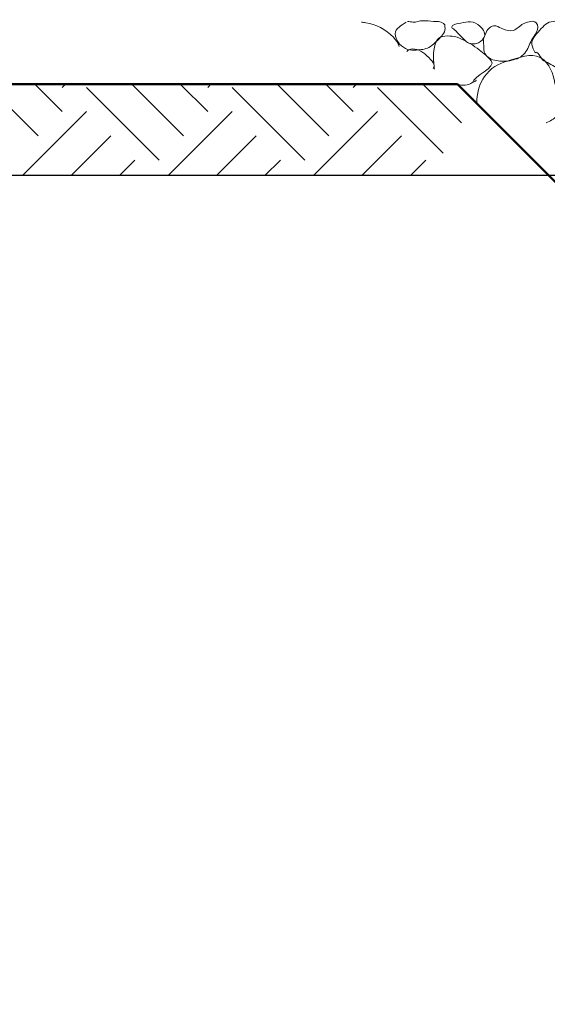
# Model space of a CAD drawing. Extents: x -312 to 328, y -156 to 292.
# Tile 56 of 89: x -10 to 1, y 170 to 191. Entities that reach past the tile are written whole.
import ezdxf

# ---------------------------------------------------------------- set-up
doc = ezdxf.new("R2010")
doc.units = 0
doc.header["$MEASUREMENT"] = 0
for name, color, linetype, lineweight in [('Level 1', 253, 'Continuous', 18), ('S-Anno-Dims', 33, 'Continuous', 35), ('S-Anno-Patt-Capy', 1, 'Continuous', 18), ('S-Sect-Fngr', 2, 'Continuous', 50)]:
    doc.layers.add(name, color=color, linetype=linetype, lineweight=lineweight)

msp = doc.modelspace()

# ---------------------------------------------------------------- linework, layer by layer
at = {"layer": 'Level 1', "color": 214, "linetype": 'Continuous', "lineweight": 25}
msp.add_3dface([(-311.9741, -156.26001), (328.0259, -156.26001), (328.0259, 291.73999), (-311.9741, 291.73999)], dxfattribs=at)
msp.add_3dface([(-311.9741, -156.26001), (328.0259, -156.26001), (328.0259, 291.73999), (-311.9741, 291.73999)], dxfattribs=at)
msp.add_3dface([(-311.9741, -156.26001), (328.0259, -156.26001), (328.0259, 291.73999), (-311.9741, 291.73999)], dxfattribs=at)
at = {"layer": 'S-Anno-Dims', "lineweight": 25}
msp.add_line((8.16265, 187.96912), (-21.71172, 187.96912), dxfattribs=at)
at = {"layer": 'S-Anno-Patt-Capy'}
for p, q in [((-9.67222, 188.83824), (-10.8031, 189.96912)), ((-9.14185, 189.36862), (-9.74235, 189.96912)), ((-9.14185, 189.89887), (-9.0716, 189.96912)), ((-7.01947, 188.30687), (-8.6116, 189.89887)), ((-6.4881, 188.83824), (-7.61897, 189.96912)), ((-5.95772, 189.36862), (-6.55822, 189.96912)), ((-5.95885, 189.89999), (-5.88972, 189.96912)), ((-3.83647, 188.30787), (-5.42747, 189.89887)), ((-3.3061, 188.83824), (-4.43697, 189.96912)), ((-2.77585, 189.36862), (-3.37635, 189.96912)), ((-2.77585, 189.89887), (-2.7056, 189.96912)), ((-0.80822, 188.46162), (-2.24547, 189.89887)), ((-0.4066, 189.12287), (-1.25285, 189.96912)), ((-10.0111, 187.96912), (-8.6116, 189.36862)), ((-6.82685, 187.96912), (-5.42747, 189.36862)), ((-3.64497, 187.96912), (-2.24547, 189.36862)), ((-8.95035, 187.96912), (-8.08122, 188.83824)), ((-5.76635, 187.96912), (-4.8971, 188.83824)), ((-2.58422, 187.96912), (-1.7151, 188.83824)), ((-7.8896, 187.96912), (-7.55085, 188.30787)), ((-4.7056, 187.96912), (-4.36685, 188.30787)), ((-1.5236, 187.96912), (-1.18485, 188.30787))]:
    msp.add_line(p, q, dxfattribs=at)
for points, knots in [([(-2.5916, 191.32924), (-2.56166, 191.32563), (-2.53183, 191.3215), (-2.50197, 191.31699), (-2.27519, 191.2828), (-2.06966, 191.17071), (-1.89447, 190.99599), (-1.83503, 190.93671), (-1.79784, 190.87117), (-1.77222, 190.79749)], [0, 0, 0, 0, 0.0895027, 0.0895027, 0.0895027, 0.76933762, 0.76933762, 0.76933762, 1, 1, 1, 1]), ([(-1.61397, 191.33049), (-1.64311, 191.31119), (-1.67199, 191.29156), (-1.70097, 191.27199), (-1.74973, 191.23907), (-1.79528, 191.20299), (-1.83297, 191.15499), (-1.87015, 191.10764), (-1.85227, 191.03523), (-1.83297, 190.98099), (-1.81621, 190.9339), (-1.79697, 190.88962), (-1.75947, 190.84899), (-1.70712, 190.79227), (-1.65347, 190.75335), (-1.58397, 190.73199), (-1.5215, 190.7128), (-1.45743, 190.71225), (-1.39497, 190.71699), (-1.30155, 190.72408), (-1.20752, 190.72933), (-1.11747, 190.77549), (-1.0645, 190.80265), (-1.02767, 190.83917), (-0.98547, 190.87749), (-0.91484, 190.94164), (-0.85219, 190.99865), (-0.79647, 191.08299), (-0.76682, 191.12787), (-0.76382, 191.18066), (-0.76647, 191.22849), (-0.76789, 191.25406), (-0.77097, 191.28312), (-0.79647, 191.30199), (-0.86819, 191.35507), (-0.94121, 191.33862), (-1.01547, 191.34549), (-1.09295, 191.35267), (-1.17099, 191.36065), (-1.24797, 191.36049), (-1.321, 191.36035), (-1.39389, 191.32112), (-1.46697, 191.33049), (-1.50597, 191.33549), (-1.54497, 191.34049), (-1.58397, 191.34549)], [0, 0, 0, 0, 0.03798993, 0.03798993, 0.03798993, 0.10190686, 0.10190686, 0.10190686, 0.16495819, 0.16495819, 0.16495819, 0.21970543, 0.21970543, 0.21970543, 0.29613696, 0.29613696, 0.29613696, 0.36483909, 0.36483909, 0.36483909, 0.46760521, 0.46760521, 0.46760521, 0.52805378, 0.52805378, 0.52805378, 0.62922489, 0.62922489, 0.62922489, 0.68305789, 0.68305789, 0.68305789, 0.71182477, 0.71182477, 0.71182477, 0.79273282, 0.79273282, 0.79273282, 0.87715759, 0.87715759, 0.87715759, 0.95725641, 0.95725641, 0.95725641, 1, 1, 1, 1]), ([(-0.52497, 191.12949), (-0.45847, 191.06099), (-0.39197, 190.99249), (-0.32547, 190.92399), (-0.266, 190.86273), (-0.15757, 190.83717), (-0.07797, 190.85799), (-0.01382, 190.87478), (0.04867, 190.92757), (0.08553, 190.98399), (0.13364, 191.05764), (0.07611, 191.17197), (-0.00147, 191.23899), (-0.06678, 191.29541), (-0.13231, 191.33346), (-0.20697, 191.33499), (-0.27758, 191.33645), (-0.34922, 191.32365), (-0.41997, 191.30949), (-0.48271, 191.29694), (-0.54334, 191.2858), (-0.60147, 191.25249), (-0.61803, 191.24301), (-0.62008, 191.20973), (-0.60597, 191.19849), (-0.57316, 191.17236), (-0.53978, 191.14674), (-0.50697, 191.12049)], [0, 0, 0, 0, 0.15649002, 0.15649002, 0.15649002, 0.29644599, 0.29644599, 0.29644599, 0.40922956, 0.40922956, 0.40922956, 0.55644363, 0.55644363, 0.55644363, 0.68037346, 0.68037346, 0.68037346, 0.79758455, 0.79758455, 0.79758455, 0.90152887, 0.90152887, 0.90152887, 0.93113595, 0.93113595, 0.93113595, 1, 1, 1, 1]), ([(0.07803, 190.94799), (0.07953, 190.891), (0.07979, 190.83399), (0.08103, 190.77699), (0.08245, 190.7117), (0.08937, 190.64873), (0.14253, 190.59099), (0.22696, 190.49929), (0.32927, 190.48981), (0.43203, 190.47699), (0.50539, 190.46784), (0.58096, 190.46893), (0.65403, 190.48449), (0.7607, 190.50721), (0.86405, 190.53372), (0.94953, 190.61799), (1.03418, 190.70145), (1.06125, 190.80051), (1.10853, 190.89699), (1.1727, 191.02793), (1.34045, 191.19571), (1.23003, 191.31549), (1.19014, 191.35876), (1.12371, 191.34883), (1.07403, 191.33649), (1.03136, 191.3259), (0.98788, 191.31049), (0.94653, 191.29149), (0.86676, 191.25484), (0.80932, 191.16945), (0.72903, 191.14749), (0.65681, 191.12775), (0.56971, 191.15657), (0.49653, 191.17899), (0.44608, 191.19445), (0.39932, 191.23419), (0.34953, 191.24649), (0.31438, 191.25518), (0.27125, 191.25176), (0.23703, 191.22699), (0.18787, 191.19141), (0.15444, 191.15086), (0.13203, 191.10099), (0.11203, 191.05649), (0.09203, 191.01199), (0.07203, 190.96749)], [0, 0, 0, 0, 0.05096503, 0.05096503, 0.05096503, 0.10934339, 0.10934339, 0.10934339, 0.20206073, 0.20206073, 0.20206073, 0.26825342, 0.26825342, 0.26825342, 0.36488041, 0.36488041, 0.36488041, 0.46057447, 0.46057447, 0.46057447, 0.59043492, 0.59043492, 0.59043492, 0.63734149, 0.63734149, 0.63734149, 0.67763288, 0.67763288, 0.67763288, 0.75536467, 0.75536467, 0.75536467, 0.82528155, 0.82528155, 0.82528155, 0.87348429, 0.87348429, 0.87348429, 0.90750864, 0.90750864, 0.90750864, 0.9563844, 0.9563844, 0.9563844, 1, 1, 1, 1]), ([(1.20603, 190.65849), (1.17888, 190.71663), (1.151, 190.77677), (1.13703, 190.83549), (1.11092, 190.94521), (1.21199, 191.047), (1.30353, 191.14899), (1.39472, 191.2506), (1.48251, 191.33667), (1.59753, 191.34549), (1.69813, 191.35321), (1.80278, 191.32494), (1.90353, 191.30049), (1.99611, 191.27803), (2.08632, 191.26085), (2.17503, 191.21649), (2.28277, 191.16262), (2.36623, 191.072), (2.40603, 190.95999), (2.45552, 190.82073), (2.47192, 190.68107), (2.48703, 190.53849), (2.49554, 190.45817), (2.49959, 190.37741), (2.49903, 190.29699), (2.49859, 190.2332), (2.49032, 190.17269), (2.44653, 190.11249), (2.40272, 190.05226), (2.31808, 190.02252), (2.26803, 190.04199), (2.22346, 190.05934), (2.19291, 190.13573), (2.14203, 190.15749), (2.00444, 190.21636), (1.84804, 190.25274), (1.70853, 190.31799), (1.60179, 190.36792), (1.49875, 190.42731), (1.39653, 190.48449), (1.32195, 190.52621), (1.25673, 190.72109), (1.20603, 190.65849)], [0, 0, 0, 0, 0.04592252, 0.04592252, 0.04592252, 0.13173003, 0.13173003, 0.13173003, 0.21721133, 0.21721133, 0.21721133, 0.29197657, 0.29197657, 0.29197657, 0.36067592, 0.36067592, 0.36067592, 0.44411802, 0.44411802, 0.44411802, 0.54787193, 0.54787193, 0.54787193, 0.60632199, 0.60632199, 0.60632199, 0.65269182, 0.65269182, 0.65269182, 0.69908433, 0.69908433, 0.69908433, 0.74040283, 0.74040283, 0.74040283, 0.85214491, 0.85214491, 0.85214491, 0.93763236, 0.93763236, 0.93763236, 1, 1, 1, 1]), ([(-0.99897, 190.29549), (-1.00066, 190.3195), (-1.00305, 190.34349), (-1.00497, 190.36749), (-1.01954, 190.54961), (-1.03465, 190.73156), (-0.95547, 190.91349), (-0.93177, 190.96795), (-0.87608, 190.99847), (-0.82347, 191.01099), (-0.68725, 191.04343), (-0.53043, 191.02075), (-0.40197, 190.95699), (-0.26565, 190.88933), (-0.14342, 190.8199), (-0.01647, 190.72299), (0.08337, 190.64678), (0.17028, 190.56507), (0.24603, 190.48449), (0.3794, 190.34262), (-0.15887, 190.13705), (-0.16047, 190.01049), (-0.16069, 189.99312), (-0.06059, 190.05661), (-0.08847, 190.05699)], [0, 0, 0, 0, 0.02651058, 0.02651058, 0.02651058, 0.22767632, 0.22767632, 0.22767632, 0.28789125, 0.28789125, 0.28789125, 0.44381657, 0.44381657, 0.44381657, 0.60928813, 0.60928813, 0.60928813, 0.73942621, 0.73942621, 0.73942621, 0.96855028, 0.96855028, 0.96855028, 1, 1, 1, 1]), ([(-1.6046, 190.68862), (-1.5889, 190.69988), (-1.57206, 190.71008), (-1.55547, 190.71849), (-1.45284, 190.77056), (-1.32018, 190.72967), (-1.21047, 190.63149), (-1.09578, 190.52886), (-0.95127, 190.41192), (-1.02235, 190.31062)], [0, 0, 0, 0, 0.07321961, 0.07321961, 0.07321961, 0.52632255, 0.52632255, 0.52632255, 1, 1, 1, 1]), ([(-0.0681, 189.54112), (-0.0753, 189.60873), (-0.06807, 189.67712), (-0.05697, 189.74499), (-0.02576, 189.93589), (0.04618, 190.10339), (0.20103, 190.25799), (0.35969, 190.4164), (0.54552, 190.45937), (0.73053, 190.51449), (0.93905, 190.57662), (1.19947, 190.6702), (1.39353, 190.50099), (1.58153, 190.33707), (1.60328, 190.12356), (1.65903, 189.91599), (1.7149, 189.70797), (1.83673, 189.44002), (1.68003, 189.27249), (1.61282, 189.20064), (1.53019, 189.16491), (1.4479, 189.12287)], [0, 0, 0, 0, 0.05683719, 0.05683719, 0.05683719, 0.21668407, 0.21668407, 0.21668407, 0.38046487, 0.38046487, 0.38046487, 0.56506266, 0.56506266, 0.56506266, 0.74389589, 0.74389589, 0.74389589, 0.92312257, 0.92312257, 0.92312257, 1, 1, 1, 1])]:
    msp.add_open_spline(points, degree=3, knots=knots, dxfattribs=at)
msp.add_open_spline([(-0.16047, 190.01049), (-0.26848, 189.92642), (-0.3772, 189.94716), (-0.48635, 189.95937)], degree=3, dxfattribs=at)
at = {"layer": 'S-Sect-Fngr'}
for q in [(-14.83935, 189.96912), (7.5039, 181.96912)]:
    msp.add_line((-0.4961, 189.96912), q, dxfattribs=at)

doc.saveas('drawing.dxf')
